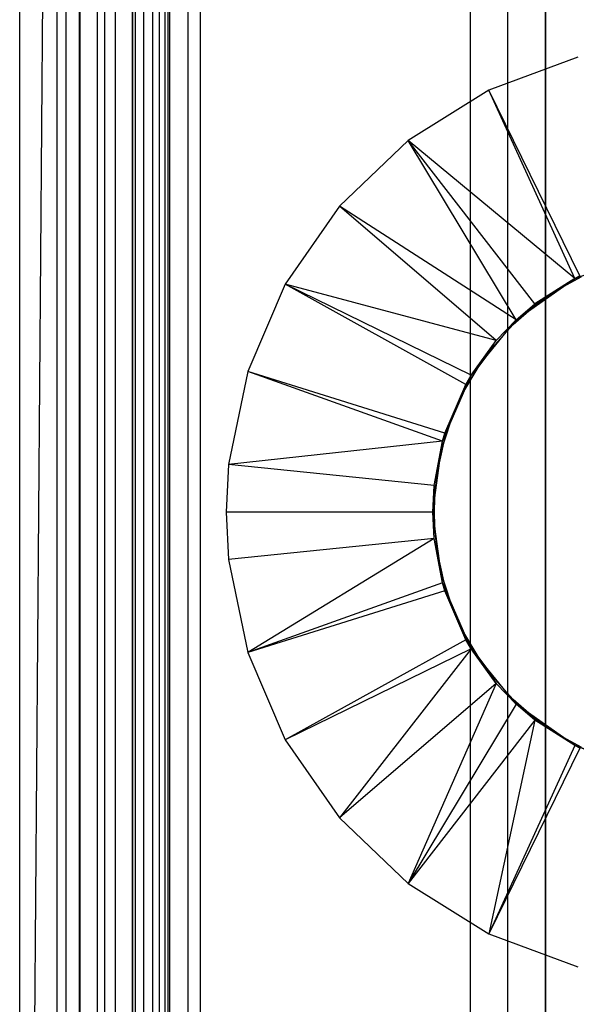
# Model space of a CAD drawing. Extents: x -18 to 18, y -209 to 194.
# Tile 25 of 108: x -18 to -3, y -153 to -127. Entities that reach past the tile are written whole.
import ezdxf

# ---------------------------------------------------------------- set-up
doc = ezdxf.new("R2010")
doc.units = 0
doc.header["$LTSCALE"] = 25.4
doc.layers.get('0').update_dxf_attribs({"linetype": 'CONTINUOUS'})

# ---------------------------------------------------------------- blocks, each defined once
blk = doc.blocks.new('PROFILE_FOCUS_15WB_STL')
at = {"color": 0}
for p, q in [((-18, -207, -70.5), (-18, 192, -70.492)), ((-18, -207, -55.5), (-18, 192, -55.492)), ((-18, -207, -55.5), (-18, 192, -55.492)), ((-14.996, 192, -70.5), (-18, -207, -70.5)), ((-14.996, 192, -70.5), (-18, -207, -70.5)), ((-18, -207, -70.5), (-18, 192, -70.492)), ((-17, -207, -57.736), (-17, 192, -57.736)), ((-17, -207, -69.5), (-17, 192, -69.5)), ((-17, -207, -67.5), (-17, 192, -67.5)), ((-17, -207, -68.496), (-17, 192, -68.496)), ((-17, -207, -68.496), (-17, 192, -68.496)), ((-17, -207, -69.5), (-17, 192, -69.5)), ((-17, -207, -57.736), (-17, 192, -57.736)), ((-17, -207, -67.5), (-17, 192, -67.5)), ((-16.762, -207, -55.086), (-16.762, 192, -55.086)), ((-16.762, -207, -55.914), (-16.762, 192, -55.914)), ((-16.762, -207, -55.086), (-16.762, 192, -55.086)), ((-16.762, -207, -55.914), (-16.762, 192, -55.914)), ((-16.404, -207, -52.849), (-16.404, 192, -52.849)), ((-16.404, -207, -52.849), (-16.404, 192, -52.849)), ((-16.393, -207, -54.345), (-16.393, 192, -54.345)), ((-16.393, -207, -56.655), (-16.393, 192, -56.655)), ((-16.393, -207, -54.345), (-16.393, 192, -54.345)), ((-16.393, -207, -56.655), (-16.393, 192, -56.655)), ((-15.924, -207, -58.354), (-15.924, 192, -58.354)), ((-15.924, -207, -58.354), (-15.924, 192, -58.354)), ((-15.733, -207, -53.845), (-15.733, 192, -53.845)), ((-15.733, -207, -53.845), (-15.733, 192, -53.845)), ((-15.733, -207, -57.155), (-15.733, 192, -57.155)), ((-15.733, -207, -57.155), (-15.733, 192, -57.155)), ((-15.452, -207, -52.534), (-15.452, 192, -52.534)), ((-15.452, -207, -52.534), (-15.452, 192, -52.534)), ((-14.996, -207, -70.5), (-14.996, 192, -70.5)), ((-14.996, -207, -67.5), (-14.996, 192, -67.5)), ((-14.996, -207, -68.496), (-14.996, 192, -68.496)), ((-14.996, -207, -69.5), (-14.996, 192, -69.5)), ((-14.996, -207, -67.5), (-14.996, 192, -67.5)), ((-14.996, -207, -69.5), (-14.996, 192, -69.5)), ((-14.996, -207, -70.5), (-14.996, 192, -70.5)), ((-14.996, -207, -68.496), (-14.996, 192, -68.496)), ((-14.919, -207, -53.692), (-14.919, 192, -53.692)), ((-14.919, -207, -53.692), (-14.919, 192, -53.692)), ((-14.919, -207, -57.308), (-14.919, 192, -57.308)), ((-14.919, -207, -57.308), (-14.919, 192, -57.308)), ((-14.69, -207, -58.484), (-14.69, 192, -58.484)), ((-14.69, -207, -58.484), (-14.69, 192, -58.484)), ((-14.45, -207, -52.551), (-14.45, 192, -52.551)), ((-14.45, -207, -52.551), (-14.45, 192, -52.551)), ((-14.274, -207, -43), (-14.274, 192, -43)), ((-14.274, -207, -43), (-14.274, 192, -43)), ((-14.123, -207, -53.917), (-14.123, 192, -53.917)), ((-14.123, -207, -53.917), (-14.123, 192, -53.917)), ((-14.123, -207, -57.083), (-14.123, 192, -57.083)), ((-14.123, -207, -57.083), (-14.123, 192, -57.083)), ((-14.058, 192, -42), (-14.058, -207, -42)), ((-14.058, 192, -42), (-14.058, -207, -42)), ((-14, -207, -37), (-14, 192, -36.992)), ((-14, -207, -37), (-14, 192, -36.992)), ((-13.509, -207, -54.474), (-13.509, 192, -54.474)), ((-13.509, -207, -52.896), (-13.509, 192, -52.896)), ((-13.509, -207, -52.896), (-13.509, 192, -52.896)), ((-13.509, -207, -54.474), (-13.509, 192, -54.474)), ((-13.509, -207, -56.526), (-13.509, 192, -56.526)), ((-13.509, -207, -58.104), (-13.509, 192, -58.104)), ((-13.509, -207, -56.526), (-13.509, 192, -56.526)), ((-13.509, -207, -58.104), (-13.509, 192, -58.104)), ((-13.193, 192, -38), (-13.193, -207, -38)), ((-13.193, 192, -38), (-13.193, -207, -38)), ((-6, 192, -40.3), (-6, -207, -40.3)), ((-6, 192, -38), (-6, -207, -38)), ((-6, 192, -40.3), (-6, -207, -40.3)), ((-6, 192, -38), (-6, -207, -38)), ((-5, -207, -38), (-5, 192, -38)), ((-5, -207, -39.3), (-5, 192, -39.3)), ((-5, -207, -38), (-5, 192, -38)), ((-5, -207, -39.3), (-5, 192, -39.3)), ((-4, -207, -44.896), (-4, 192, -44.896)), ((-4, -207, -43), (-4, 192, -43)), ((-4, -207, -44.896), (-4, 192, -44.896)), ((-4, -207, -43), (-4, 192, -43)), ((-4, -207, -40.3), (-4, 192, -40.3)), ((-4, 192, -42), (-4, -207, -42)), ((-4, -207, -40.3), (-4, 192, -40.3)), ((-4, 192, -42), (-4, -207, -42)), ((-15, -206.566, -61.8), (-15, -74.266, -61.8)), ((-15, -74.266, -70.5), (-15, -206.566, -70.5)), ((-15, -206.566, -61.8), (-15, -74.266, -61.8)), ((-15, -74.266, -70.5), (-15, -206.566, -70.5)), ((-3.133, -128.215, -70.5), (-5.505, -129.093, -70.5)), ((-3.133, -128.215, -70.5), (-5.505, -129.093, -70.5)), ((-5.505, -129.093, -70.5), (-7.651, -130.431, -70.5)), ((-5.505, -129.093, -70.5), (-7.651, -130.431, -70.5)), ((-3.083, -134.031, -62.056), (-5.505, -129.093, -70.5)), ((-3.083, -134.031, -62.056), (-5.505, -129.093, -70.5)), ((-3.22, -134.101, -62.056), (-5.505, -129.093, -70.5)), ((-3.22, -134.101, -62.056), (-5.505, -129.093, -70.5)), ((-7.651, -130.431, -70.5), (-9.484, -132.174, -70.5)), ((-7.651, -130.431, -70.5), (-9.484, -132.174, -70.5)), ((-3.22, -134.101, -62.056), (-7.651, -130.431, -70.5)), ((-4.285, -134.78, -62.056), (-7.651, -130.431, -70.5)), ((-3.22, -134.101, -62.056), (-7.651, -130.431, -70.5)), ((-4.285, -134.78, -62.056), (-7.651, -130.431, -70.5)), ((-4.778, -135.2, -62.056), (-7.651, -130.431, -70.5)), ((-4.778, -135.2, -62.056), (-7.651, -130.431, -70.5)), ((-9.484, -132.174, -70.5), (-10.929, -134.249, -70.5)), ((-9.484, -132.174, -70.5), (-10.929, -134.249, -70.5)), ((-4.778, -135.2, -62.056), (-9.484, -132.174, -70.5)), ((-4.778, -135.2, -62.056), (-9.484, -132.174, -70.5)), ((-5.311, -135.756, -62.056), (-9.484, -132.174, -70.5)), ((-5.311, -135.756, -62.056), (-9.484, -132.174, -70.5)), ((-3.22, -134.101, -61.8), (-1.424, -133.462, -61.8)), ((-3.22, -134.101, -61.8), (-1.424, -133.462, -61.8)), ((-4.778, -135.2, -61.8), (-3.22, -134.101, -61.8)), ((-4.778, -135.2, -61.8), (-3.22, -134.101, -61.8)), ((-3.22, -134.101, -61.8), (-4.285, -134.78, -62.056)), ((-4.285, -134.78, -62.056), (-3.22, -134.101, -62.056)), ((-3.22, -134.101, -61.8), (-4.285, -134.78, -62.056)), ((-4.285, -134.78, -62.056), (-3.22, -134.101, -62.056)), ((-3.045, -134.055, -62.056), (-3.693, -134.414, -62.056)), ((-3.693, -134.414, -56.056), (-3.045, -134.055, -56.056)), ((-3.045, -134.055, -62.056), (-3.693, -134.414, -62.056)), ((-3.693, -134.414, -56.056), (-3.045, -134.055, -56.056)), ((-3.22, -134.101, -62.056), (-3.083, -134.031, -62.056)), ((-3.083, -134.031, -62.056), (-3.22, -134.101, -61.8)), ((-3.083, -134.031, -62.056), (-3.22, -134.101, -61.8)), ((-3.22, -134.101, -62.056), (-3.083, -134.031, -62.056)), ((-3.22, -134.101, -61.8), (-3.22, -134.101, -62.056)), ((-3.22, -134.101, -61.8), (-3.22, -134.101, -62.056)), ((-10.929, -134.249, -70.5), (-11.927, -136.574, -70.5)), ((-10.929, -134.249, -70.5), (-11.927, -136.574, -70.5)), ((-5.311, -135.756, -62.056), (-10.929, -134.249, -70.5)), ((-5.981, -136.679, -62.056), (-10.929, -134.249, -70.5)), ((-5.311, -135.756, -62.056), (-10.929, -134.249, -70.5)), ((-5.981, -136.679, -62.056), (-10.929, -134.249, -70.5)), ((-6.12, -136.919, -62.056), (-10.929, -134.249, -70.5)), ((-6.12, -136.919, -62.056), (-10.929, -134.249, -70.5)), ((-3.693, -134.414, -62.056), (-4.299, -134.84, -62.056)), ((-4.299, -134.84, -56.056), (-3.693, -134.414, -56.056)), ((-3.693, -134.414, -62.056), (-4.299, -134.84, -62.056)), ((-4.299, -134.84, -56.056), (-3.693, -134.414, -56.056)), ((-3.693, -134.414, -62.056), (-3.693, -134.414, -56.056)), ((-3.693, -134.414, -62.056), (-3.693, -134.414, -56.056)), ((-4.299, -134.84, -62.056), (-4.857, -135.328, -62.056)), ((-4.857, -135.328, -56.056), (-4.299, -134.84, -56.056)), ((-4.299, -134.84, -62.056), (-4.857, -135.328, -62.056)), ((-4.857, -135.328, -56.056), (-4.299, -134.84, -56.056)), ((-4.778, -135.2, -61.8), (-4.285, -134.78, -62.056)), ((-4.778, -135.2, -61.8), (-4.285, -134.78, -62.056)), ((-4.778, -135.2, -62.056), (-4.285, -134.78, -62.056)), ((-4.778, -135.2, -62.056), (-4.285, -134.78, -62.056)), ((-4.299, -134.84, -62.056), (-4.299, -134.84, -56.056)), ((-4.299, -134.84, -62.056), (-4.299, -134.84, -56.056)), ((-5.981, -136.679, -61.8), (-4.778, -135.2, -61.8)), ((-5.981, -136.679, -62.056), (-4.778, -135.2, -61.8)), ((-5.981, -136.679, -61.8), (-4.778, -135.2, -61.8)), ((-5.981, -136.679, -62.056), (-4.778, -135.2, -61.8)), ((-4.857, -135.328, -62.056), (-5.36, -135.872, -62.056)), ((-5.36, -135.872, -56.056), (-4.857, -135.328, -56.056)), ((-4.857, -135.328, -62.056), (-5.36, -135.872, -62.056)), ((-5.36, -135.872, -56.056), (-4.857, -135.328, -56.056)), ((-5.311, -135.756, -62.056), (-4.778, -135.2, -61.8)), ((-5.311, -135.756, -62.056), (-4.778, -135.2, -61.8)), ((-5.311, -135.756, -62.056), (-4.778, -135.2, -62.056)), ((-5.311, -135.756, -62.056), (-4.778, -135.2, -62.056)), ((-4.857, -135.328, -62.056), (-4.857, -135.328, -56.056)), ((-4.857, -135.328, -62.056), (-4.857, -135.328, -56.056)), ((-4.778, -135.2, -61.8), (-4.778, -135.2, -62.056)), ((-4.778, -135.2, -61.8), (-4.778, -135.2, -62.056)), ((-5.981, -136.679, -62.056), (-5.311, -135.756, -62.056)), ((-5.981, -136.679, -62.056), (-5.311, -135.756, -62.056)), ((-5.36, -135.872, -62.056), (-5.801, -136.467, -62.056)), ((-5.801, -136.467, -56.056), (-5.36, -135.872, -56.056)), ((-5.36, -135.872, -62.056), (-5.801, -136.467, -62.056)), ((-5.801, -136.467, -56.056), (-5.36, -135.872, -56.056)), ((-5.36, -135.872, -62.056), (-5.36, -135.872, -56.056)), ((-5.36, -135.872, -62.056), (-5.36, -135.872, -56.056)), ((-5.801, -136.467, -62.056), (-6.178, -137.106, -62.056)), ((-6.178, -137.106, -56.056), (-5.801, -136.467, -56.056)), ((-5.801, -136.467, -62.056), (-6.178, -137.106, -62.056)), ((-6.178, -137.106, -56.056), (-5.801, -136.467, -56.056)), ((-5.801, -136.467, -62.056), (-5.801, -136.467, -56.056)), ((-5.801, -136.467, -62.056), (-5.801, -136.467, -56.056)), ((-11.927, -136.574, -70.5), (-12.436, -139.051, -70.5)), ((-11.927, -136.574, -70.5), (-12.436, -139.051, -70.5)), ((-6.679, -138.22, -62.056), (-11.927, -136.574, -70.5)), ((-6.679, -138.22, -62.056), (-11.927, -136.574, -70.5)), ((-6.74, -138.427, -62.056), (-11.927, -136.574, -70.5)), ((-6.74, -138.427, -62.056), (-11.927, -136.574, -70.5)), ((-6.74, -138.427, -61.8), (-5.981, -136.679, -61.8)), ((-6.74, -138.427, -61.8), (-5.981, -136.679, -61.8)), ((-6.679, -138.22, -62.056), (-5.981, -136.679, -61.8)), ((-6.679, -138.22, -62.056), (-5.981, -136.679, -61.8)), ((-6.12, -136.919, -62.056), (-5.981, -136.679, -61.8)), ((-6.12, -136.919, -62.056), (-5.981, -136.679, -61.8)), ((-6.12, -136.919, -62.056), (-5.981, -136.679, -62.056)), ((-6.12, -136.919, -62.056), (-5.981, -136.679, -62.056)), ((-5.981, -136.679, -62.056), (-5.981, -136.679, -61.8)), ((-5.981, -136.679, -62.056), (-5.981, -136.679, -61.8)), ((-6.679, -138.22, -62.056), (-6.12, -136.919, -62.056)), ((-6.679, -138.22, -62.056), (-6.12, -136.919, -62.056)), ((-6.178, -137.106, -62.056), (-6.484, -137.78, -62.056)), ((-6.484, -137.78, -56.056), (-6.178, -137.106, -56.056)), ((-6.178, -137.106, -62.056), (-6.484, -137.78, -62.056)), ((-6.484, -137.78, -56.056), (-6.178, -137.106, -56.056)), ((-6.178, -137.106, -62.056), (-6.178, -137.106, -56.056)), ((-6.178, -137.106, -62.056), (-6.178, -137.106, -56.056)), ((-6.484, -137.78, -62.056), (-6.717, -138.484, -62.056)), ((-6.717, -138.484, -56.056), (-6.484, -137.78, -56.056)), ((-6.484, -137.78, -62.056), (-6.717, -138.484, -62.056)), ((-6.717, -138.484, -56.056), (-6.484, -137.78, -56.056)), ((-6.484, -137.78, -62.056), (-6.484, -137.78, -56.056)), ((-6.484, -137.78, -62.056), (-6.484, -137.78, -56.056)), ((-6.74, -138.427, -61.8), (-6.679, -138.22, -62.056)), ((-6.74, -138.427, -62.056), (-6.679, -138.22, -62.056)), ((-6.74, -138.427, -61.8), (-6.679, -138.22, -62.056)), ((-6.74, -138.427, -62.056), (-6.679, -138.22, -62.056)), ((-6.74, -138.427, -62.056), (-12.436, -139.051, -70.5)), ((-6.74, -138.427, -62.056), (-12.436, -139.051, -70.5)), ((-7, -140.316, -61.8), (-6.74, -138.427, -61.8)), ((-7, -140.316, -61.8), (-6.74, -138.427, -61.8)), ((-6.964, -139.608, -62.056), (-6.74, -138.427, -61.8)), ((-6.964, -139.608, -62.056), (-6.74, -138.427, -61.8)), ((-6.964, -139.608, -62.056), (-6.74, -138.427, -62.056)), ((-6.964, -139.608, -62.056), (-6.74, -138.427, -62.056)), ((-6.717, -138.484, -62.056), (-6.873, -139.208, -62.056)), ((-6.873, -139.208, -56.056), (-6.717, -138.484, -56.056)), ((-6.717, -138.484, -62.056), (-6.873, -139.208, -62.056)), ((-6.873, -139.208, -56.056), (-6.717, -138.484, -56.056)), ((-6.74, -138.427, -62.056), (-6.74, -138.427, -61.8)), ((-6.74, -138.427, -62.056), (-6.74, -138.427, -61.8)), ((-6.717, -138.484, -62.056), (-6.717, -138.484, -56.056)), ((-6.717, -138.484, -62.056), (-6.717, -138.484, -56.056)), ((-12.436, -139.051, -70.5), (-12.5, -140.316, -70.5)), ((-12.436, -139.051, -70.5), (-12.5, -140.316, -70.5)), ((-6.964, -139.608, -62.056), (-12.436, -139.051, -70.5)), ((-6.964, -139.608, -62.056), (-12.436, -139.051, -70.5)), ((-6.873, -139.208, -62.056), (-6.952, -139.945, -62.056)), ((-6.952, -139.945, -56.056), (-6.873, -139.208, -56.056)), ((-6.873, -139.208, -62.056), (-6.952, -139.945, -62.056)), ((-6.952, -139.945, -56.056), (-6.873, -139.208, -56.056)), ((-6.873, -139.208, -62.056), (-6.873, -139.208, -56.056)), ((-6.873, -139.208, -62.056), (-6.873, -139.208, -56.056)), ((-7, -140.316, -62.056), (-6.964, -139.608, -62.056)), ((-6.964, -139.608, -62.056), (-7, -140.316, -61.8)), ((-6.964, -139.608, -62.056), (-7, -140.316, -61.8)), ((-7, -140.316, -62.056), (-6.964, -139.608, -62.056)), ((-6.962, -140.316, -56.056), (-6.952, -139.945, -56.056)), ((-6.952, -139.945, -62.056), (-6.962, -140.316, -62.056)), ((-6.952, -139.945, -62.056), (-6.962, -140.316, -62.056)), ((-6.962, -140.316, -56.056), (-6.952, -139.945, -56.056)), ((-6.952, -139.945, -62.056), (-6.952, -139.945, -56.056)), ((-6.952, -139.945, -62.056), (-6.952, -139.945, -56.056)), ((-12.5, -140.316, -70.5), (-12.436, -141.58, -70.5)), ((-7, -140.316, -62.056), (-12.5, -140.316, -70.5)), ((-7, -140.316, -62.056), (-12.5, -140.316, -70.5)), ((-12.5, -140.316, -70.5), (-12.436, -141.58, -70.5)), ((-6.74, -142.204, -61.8), (-7, -140.316, -61.8)), ((-6.74, -142.204, -62.056), (-7, -140.316, -61.8)), ((-6.74, -142.204, -61.8), (-7, -140.316, -61.8)), ((-6.74, -142.204, -62.056), (-7, -140.316, -61.8)), ((-6.964, -141.024, -62.056), (-7, -140.316, -61.8)), ((-6.964, -141.024, -62.056), (-7, -140.316, -62.056)), ((-7, -140.316, -62.056), (-7, -140.316, -61.8)), ((-6.964, -141.024, -62.056), (-7, -140.316, -61.8)), ((-7, -140.316, -62.056), (-7, -140.316, -61.8)), ((-6.964, -141.024, -62.056), (-7, -140.316, -62.056)), ((-6.962, -140.316, -62.056), (-6.962, -140.316, -56.056)), ((-6.962, -140.316, -62.056), (-6.962, -140.316, -56.056)), ((-6.962, -140.316, -62.056), (-6.952, -140.686, -62.056)), ((-6.952, -140.686, -56.056), (-6.962, -140.316, -56.056)), ((-6.962, -140.316, -62.056), (-6.952, -140.686, -62.056)), ((-6.952, -140.686, -56.056), (-6.962, -140.316, -56.056)), ((-6.952, -140.686, -62.056), (-6.952, -140.686, -56.056)), ((-6.952, -140.686, -62.056), (-6.873, -141.423, -62.056)), ((-6.873, -141.423, -56.056), (-6.952, -140.686, -56.056)), ((-6.952, -140.686, -62.056), (-6.952, -140.686, -56.056)), ((-6.952, -140.686, -62.056), (-6.873, -141.423, -62.056)), ((-6.873, -141.423, -56.056), (-6.952, -140.686, -56.056)), ((-6.964, -141.024, -62.056), (-12.436, -141.58, -70.5)), ((-6.964, -141.024, -62.056), (-12.436, -141.58, -70.5)), ((-6.964, -141.024, -62.056), (-11.927, -144.058, -70.5)), ((-6.964, -141.024, -62.056), (-11.927, -144.058, -70.5)), ((-6.74, -142.204, -62.056), (-6.964, -141.024, -62.056)), ((-6.74, -142.204, -62.056), (-6.964, -141.024, -62.056)), ((-6.873, -141.423, -62.056), (-6.873, -141.423, -56.056)), ((-6.873, -141.423, -62.056), (-6.717, -142.147, -62.056)), ((-6.717, -142.147, -56.056), (-6.873, -141.423, -56.056)), ((-6.873, -141.423, -62.056), (-6.873, -141.423, -56.056)), ((-6.873, -141.423, -62.056), (-6.717, -142.147, -62.056)), ((-6.717, -142.147, -56.056), (-6.873, -141.423, -56.056)), ((-12.436, -141.58, -70.5), (-11.927, -144.058, -70.5)), ((-12.436, -141.58, -70.5), (-11.927, -144.058, -70.5)), ((-6.74, -142.204, -62.056), (-11.927, -144.058, -70.5)), ((-6.74, -142.204, -62.056), (-11.927, -144.058, -70.5)), ((-5.981, -143.953, -61.8), (-6.74, -142.204, -61.8)), ((-6.74, -142.204, -61.8), (-6.74, -142.204, -62.056)), ((-6.12, -143.713, -62.056), (-6.74, -142.204, -61.8)), ((-5.981, -143.953, -61.8), (-6.74, -142.204, -61.8)), ((-6.12, -143.713, -62.056), (-6.74, -142.204, -61.8)), ((-6.679, -142.411, -62.056), (-6.74, -142.204, -61.8)), ((-6.679, -142.411, -62.056), (-6.74, -142.204, -61.8)), ((-6.679, -142.411, -62.056), (-6.74, -142.204, -62.056)), ((-6.74, -142.204, -61.8), (-6.74, -142.204, -62.056)), ((-6.679, -142.411, -62.056), (-6.74, -142.204, -62.056)), ((-6.717, -142.147, -62.056), (-6.717, -142.147, -56.056)), ((-6.717, -142.147, -62.056), (-6.484, -142.851, -62.056)), ((-6.484, -142.851, -56.056), (-6.717, -142.147, -56.056)), ((-6.717, -142.147, -62.056), (-6.717, -142.147, -56.056)), ((-6.717, -142.147, -62.056), (-6.484, -142.851, -62.056)), ((-6.484, -142.851, -56.056), (-6.717, -142.147, -56.056)), ((-6.679, -142.411, -62.056), (-11.927, -144.058, -70.5)), ((-6.679, -142.411, -62.056), (-11.927, -144.058, -70.5)), ((-6.12, -143.713, -62.056), (-6.679, -142.411, -62.056)), ((-6.12, -143.713, -62.056), (-6.679, -142.411, -62.056)), ((-6.484, -142.851, -62.056), (-6.484, -142.851, -56.056)), ((-6.484, -142.851, -62.056), (-6.178, -143.526, -62.056)), ((-6.178, -143.526, -56.056), (-6.484, -142.851, -56.056)), ((-6.484, -142.851, -62.056), (-6.484, -142.851, -56.056)), ((-6.484, -142.851, -62.056), (-6.178, -143.526, -62.056)), ((-6.178, -143.526, -56.056), (-6.484, -142.851, -56.056)), ((-6.178, -143.526, -62.056), (-6.178, -143.526, -56.056)), ((-6.178, -143.526, -62.056), (-5.801, -144.164, -62.056)), ((-5.801, -144.164, -56.056), (-6.178, -143.526, -56.056)), ((-6.178, -143.526, -62.056), (-6.178, -143.526, -56.056)), ((-6.178, -143.526, -62.056), (-5.801, -144.164, -62.056)), ((-5.801, -144.164, -56.056), (-6.178, -143.526, -56.056)), ((-6.12, -143.713, -62.056), (-10.929, -146.382, -70.5)), ((-6.12, -143.713, -62.056), (-10.929, -146.382, -70.5)), ((-5.981, -143.953, -62.056), (-6.12, -143.713, -62.056)), ((-6.12, -143.713, -62.056), (-5.981, -143.953, -61.8)), ((-6.12, -143.713, -62.056), (-5.981, -143.953, -61.8)), ((-5.981, -143.953, -62.056), (-6.12, -143.713, -62.056)), ((-11.927, -144.058, -70.5), (-10.929, -146.382, -70.5)), ((-11.927, -144.058, -70.5), (-10.929, -146.382, -70.5)), ((-5.981, -143.953, -62.056), (-10.929, -146.382, -70.5)), ((-5.981, -143.953, -62.056), (-10.929, -146.382, -70.5)), ((-5.981, -143.953, -62.056), (-9.484, -148.458, -70.5)), ((-5.981, -143.953, -62.056), (-9.484, -148.458, -70.5)), ((-4.778, -145.432, -61.8), (-5.981, -143.953, -61.8)), ((-5.981, -143.953, -61.8), (-5.981, -143.953, -62.056)), ((-5.981, -143.953, -61.8), (-5.981, -143.953, -62.056)), ((-5.981, -143.953, -61.8), (-5.311, -144.875, -62.056)), ((-5.311, -144.875, -62.056), (-5.981, -143.953, -62.056)), ((-5.981, -143.953, -61.8), (-5.311, -144.875, -62.056)), ((-4.778, -145.432, -61.8), (-5.981, -143.953, -61.8)), ((-5.311, -144.875, -62.056), (-5.981, -143.953, -62.056)), ((-5.801, -144.164, -62.056), (-5.801, -144.164, -56.056)), ((-5.801, -144.164, -62.056), (-5.36, -144.759, -62.056)), ((-5.36, -144.759, -56.056), (-5.801, -144.164, -56.056)), ((-5.801, -144.164, -62.056), (-5.801, -144.164, -56.056)), ((-5.801, -144.164, -62.056), (-5.36, -144.759, -62.056)), ((-5.36, -144.759, -56.056), (-5.801, -144.164, -56.056)), ((-5.311, -144.875, -62.056), (-9.484, -148.458, -70.5)), ((-5.311, -144.875, -62.056), (-9.484, -148.458, -70.5)), ((-5.311, -144.875, -62.056), (-7.651, -150.2, -70.5)), ((-5.311, -144.875, -62.056), (-7.651, -150.2, -70.5)), ((-5.36, -144.759, -62.056), (-5.36, -144.759, -56.056)), ((-5.36, -144.759, -62.056), (-4.857, -145.304, -62.056)), ((-4.857, -145.304, -56.056), (-5.36, -144.759, -56.056)), ((-5.36, -144.759, -62.056), (-5.36, -144.759, -56.056)), ((-5.36, -144.759, -62.056), (-4.857, -145.304, -62.056)), ((-4.857, -145.304, -56.056), (-5.36, -144.759, -56.056)), ((-4.778, -145.432, -61.8), (-5.311, -144.875, -62.056)), ((-4.778, -145.432, -61.8), (-5.311, -144.875, -62.056)), ((-4.778, -145.432, -62.056), (-5.311, -144.875, -62.056)), ((-4.778, -145.432, -62.056), (-5.311, -144.875, -62.056)), ((-4.857, -145.304, -62.056), (-4.857, -145.304, -56.056)), ((-4.857, -145.304, -62.056), (-4.299, -145.792, -62.056)), ((-4.299, -145.792, -56.056), (-4.857, -145.304, -56.056)), ((-4.857, -145.304, -62.056), (-4.857, -145.304, -56.056)), ((-4.857, -145.304, -62.056), (-4.299, -145.792, -62.056)), ((-4.299, -145.792, -56.056), (-4.857, -145.304, -56.056)), ((-4.778, -145.432, -62.056), (-7.651, -150.2, -70.5)), ((-4.778, -145.432, -62.056), (-7.651, -150.2, -70.5)), ((-3.22, -146.531, -61.8), (-4.778, -145.432, -61.8)), ((-4.778, -145.432, -61.8), (-4.778, -145.432, -62.056)), ((-3.22, -146.531, -62.056), (-4.778, -145.432, -61.8)), ((-3.22, -146.531, -61.8), (-4.778, -145.432, -61.8)), ((-3.22, -146.531, -62.056), (-4.778, -145.432, -61.8)), ((-4.285, -145.851, -62.056), (-4.778, -145.432, -61.8)), ((-4.285, -145.851, -62.056), (-4.778, -145.432, -61.8)), ((-4.285, -145.851, -62.056), (-4.778, -145.432, -62.056)), ((-4.778, -145.432, -61.8), (-4.778, -145.432, -62.056)), ((-4.285, -145.851, -62.056), (-4.778, -145.432, -62.056)), ((-4.285, -145.851, -62.056), (-7.651, -150.2, -70.5)), ((-4.285, -145.851, -62.056), (-7.651, -150.2, -70.5)), ((-4.285, -145.851, -62.056), (-5.505, -151.538, -70.5)), ((-4.285, -145.851, -62.056), (-5.505, -151.538, -70.5)), ((-4.299, -145.792, -62.056), (-4.299, -145.792, -56.056)), ((-4.299, -145.792, -62.056), (-3.693, -146.218, -62.056)), ((-3.693, -146.218, -56.056), (-4.299, -145.792, -56.056)), ((-4.299, -145.792, -62.056), (-4.299, -145.792, -56.056)), ((-4.299, -145.792, -62.056), (-3.693, -146.218, -62.056)), ((-3.693, -146.218, -56.056), (-4.299, -145.792, -56.056)), ((-3.22, -146.531, -62.056), (-4.285, -145.851, -62.056)), ((-3.22, -146.531, -62.056), (-4.285, -145.851, -62.056)), ((-10.929, -146.382, -70.5), (-9.484, -148.458, -70.5)), ((-10.929, -146.382, -70.5), (-9.484, -148.458, -70.5)), ((-3.693, -146.218, -62.056), (-3.693, -146.218, -56.056)), ((-3.693, -146.218, -62.056), (-3.045, -146.577, -62.056)), ((-3.045, -146.577, -56.056), (-3.693, -146.218, -56.056)), ((-3.693, -146.218, -62.056), (-3.693, -146.218, -56.056)), ((-3.693, -146.218, -62.056), (-3.045, -146.577, -62.056)), ((-3.045, -146.577, -56.056), (-3.693, -146.218, -56.056)), ((-3.22, -146.531, -62.056), (-5.505, -151.538, -70.5)), ((-3.22, -146.531, -62.056), (-5.505, -151.538, -70.5)), ((-3.083, -146.6, -62.056), (-5.505, -151.538, -70.5)), ((-3.083, -146.6, -62.056), (-5.505, -151.538, -70.5)), ((-1.424, -147.169, -61.8), (-3.22, -146.531, -61.8)), ((-1.755, -147.092, -62.056), (-3.22, -146.531, -61.8)), ((-1.424, -147.169, -61.8), (-3.22, -146.531, -61.8)), ((-3.083, -146.6, -62.056), (-3.22, -146.531, -61.8)), ((-1.755, -147.092, -62.056), (-3.22, -146.531, -61.8)), ((-3.083, -146.6, -62.056), (-3.22, -146.531, -61.8)), ((-3.083, -146.6, -62.056), (-3.22, -146.531, -62.056)), ((-3.22, -146.531, -62.056), (-3.22, -146.531, -61.8)), ((-3.22, -146.531, -62.056), (-3.22, -146.531, -61.8)), ((-3.083, -146.6, -62.056), (-3.22, -146.531, -62.056)), ((-9.484, -148.458, -70.5), (-7.651, -150.2, -70.5)), ((-9.484, -148.458, -70.5), (-7.651, -150.2, -70.5)), ((-7.651, -150.2, -70.5), (-5.505, -151.538, -70.5)), ((-7.651, -150.2, -70.5), (-5.505, -151.538, -70.5)), ((-5.505, -151.538, -70.5), (-3.133, -152.417, -70.5)), ((-5.505, -151.538, -70.5), (-3.133, -152.417, -70.5))]:
    blk.add_line(p, q, dxfattribs=at)

msp = doc.modelspace()

# ---------------------------------------------------------------- block references
at = {"color": 0}
msp.add_blockref('PROFILE_FOCUS_15WB_STL', (0, 0), dxfattribs=at)

doc.saveas('drawing.dxf')
